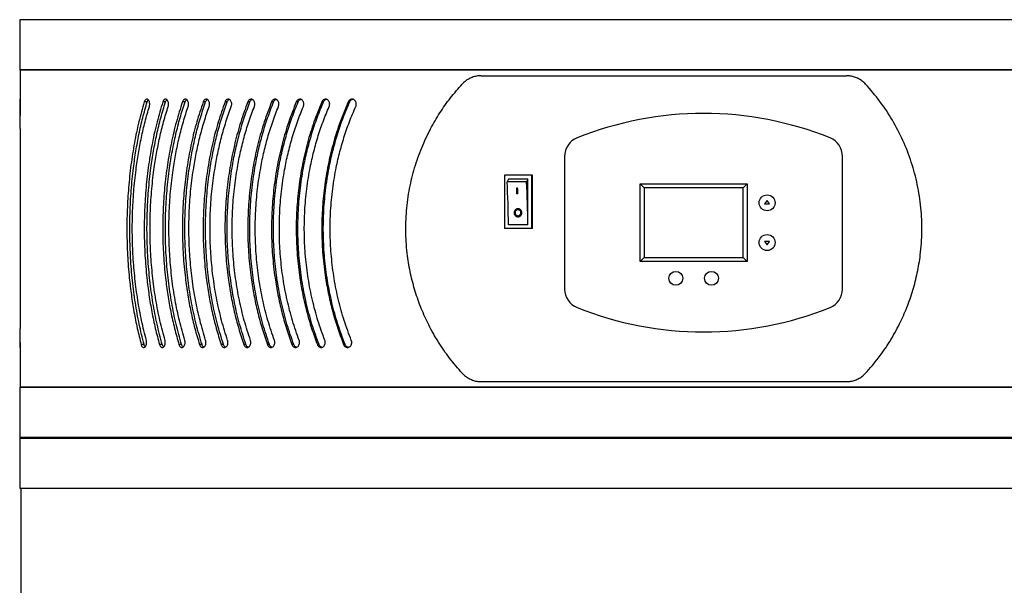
# Model space of a CAD drawing. Header units: millimetres. Extents: x -5615 to -1538, y -2875 to 747.
# Tile 7 of 23: x -4127 to -3631, y -1034 to -750. Entities that reach past the tile are written whole.
import ezdxf

# ---------------------------------------------------------------- set-up
doc = ezdxf.new("R2010")
doc.units = ezdxf.units.MM

msp = doc.modelspace()

# ---------------------------------------------------------------- linework, layer by layer
at = {"color": 7, "linetype": 'Continuous', "lineweight": 30}
for p, q in [((-4126.75, -749.61), (-4126.75, -774.81)), ((-3407.75, -749.61), (-4126.75, -749.61)), ((-4126.75, -774.81), (-4126.55, -775.01)), ((-3407.75, -774.81), (-4126.75, -774.81)), ((-4126.55, -775.01), (-4126.55, -792.43)), ((-3407.95, -775.01), (-4126.55, -775.01)), ((-3894.27, -777.81), (-3710.24, -777.81)), ((-4126.55, -790.96), (-4126.54, -797.9)), ((-4062.55, -790.96), (-4063.99, -790.96)), ((-4053.29, -790.96), (-4054.66, -790.96)), ((-4043.45, -790.96), (-4044.76, -790.96)), ((-4033.07, -790.96), (-4034.31, -790.96)), ((-4022.16, -790.96), (-4023.32, -790.96)), ((-4010.75, -790.96), (-4011.83, -790.96)), ((-3998.84, -790.96), (-3999.85, -790.96)), ((-3986.48, -790.96), (-3987.41, -790.96)), ((-3973.68, -790.96), (-3974.53, -790.96)), ((-3960.48, -790.96), (-3961.24, -790.96)), ((-4126.55, -804.42), (-4126.55, -905.1)), ((-3852.25, -818.42), (-3852.25, -885.2)), ((-3712.25, -885.2), (-3712.25, -818.42)), ((-3882.54, -827.81), (-3882.54, -854.81)), ((-3868.84, -827.81), (-3882.54, -827.81)), ((-3868.84, -854.81), (-3868.84, -827.81)), ((-3868.43, -827.81), (-3868.84, -827.81)), ((-3868.43, -854.81), (-3868.43, -827.81)), ((-3871.42, -831.31), (-3881.21, -831.31)), ((-3870.8, -829.81), (-3880.58, -829.81)), ((-3870.8, -852.81), (-3870.8, -829.81)), ((-3814.25, -871.31), (-3814.25, -832.31)), ((-3814.25, -832.31), (-3760.25, -832.31)), ((-3814.25, -832.31), (-3812.25, -834.31)), ((-3760.25, -832.31), (-3762.25, -834.31)), ((-3760.25, -832.31), (-3760.25, -871.31)), ((-3876.4, -834.31), (-3875.91, -834.31)), ((-3875.77, -837.31), (-3876.26, -837.31)), ((-3762.25, -834.31), (-3812.25, -834.31)), ((-3812.25, -834.31), (-3812.25, -869.31)), ((-3762.25, -869.31), (-3762.25, -834.31)), ((-3750.25, -840.61), (-3751.5, -842.31)), ((-3751.5, -842.31), (-3749, -842.31)), ((-3749, -842.31), (-3750.25, -840.61)), ((-3875.72, -845.31), (-3875.77, -845.31)), ((-3870.8, -852.81), (-3880.58, -852.81)), ((-3875.72, -848.31), (-3875.68, -848.31)), ((-3868.84, -854.81), (-3882.54, -854.81)), ((-3868.43, -854.81), (-3868.84, -854.81)), ((-3749, -861.31), (-3751.5, -861.31)), ((-3751.5, -861.31), (-3750.25, -863.01)), ((-3750.25, -863.01), (-3749, -861.31)), ((-3812.25, -869.31), (-3814.25, -871.31)), ((-3760.25, -871.31), (-3814.25, -871.31)), ((-3812.25, -869.31), (-3762.25, -869.31)), ((-3762.25, -869.31), (-3760.25, -871.31)), ((-4126.54, -911.06), (-4126.55, -905.1)), ((-4126.54, -912.14), (-4126.55, -913.18)), ((-4126.55, -914.58), (-4126.55, -934.61)), ((-4064.1, -913.18), (-4065.54, -913.18)), ((-4054.93, -913.18), (-4056.31, -913.18)), ((-4045.2, -913.18), (-4046.51, -913.18)), ((-4034.91, -913.18), (-4036.15, -913.18)), ((-4024.09, -913.18), (-4025.26, -913.18)), ((-4012.76, -913.18), (-4013.85, -913.18)), ((-4000.94, -913.18), (-4001.95, -913.18)), ((-3988.66, -913.18), (-3989.59, -913.18)), ((-3975.94, -913.18), (-3976.78, -913.18)), ((-3962.8, -913.18), (-3963.56, -913.18)), ((-3894.27, -931.81), (-3710.24, -931.81)), ((-4126.55, -934.61), (-4126.75, -934.81)), ((-4126.75, -934.81), (-4126.75, -960.01)), ((-3407.75, -934.81), (-4126.75, -934.81)), ((-3407.95, -934.61), (-4126.55, -934.61)), ((-4126.75, -960.01), (-4126.55, -960.21)), ((-3407.75, -960.01), (-4126.75, -960.01)), ((-4126.55, -960.21), (-4126.75, -960.41)), ((-4126.75, -960.41), (-4126.75, -985.61)), ((-3407.75, -960.41), (-4126.75, -960.41)), ((-3407.95, -960.21), (-4126.55, -960.21)), ((-3407.75, -985.61), (-4126.75, -985.61)), ((-4126.25, -985.61), (-4126.25, -2696.09))]:
    msp.add_line(p, q, dxfattribs=at)
for centre, radius in [((-3750.25, -841.81), 4), ((-3750.25, -861.81), 4), ((-3796.25, -879.81), 3.5), ((-3778.25, -879.81), 3.5)]:
    msp.add_circle(centre, radius, dxfattribs=at)
for centre, radius, start, end in [((-3782.25, -967.64), 170.83, 68.0957, 111.9043), ((-3842.25, -818.42), 10, 111.9043, 180), ((-3722.25, -818.42), 10, 0, 68.0957), ((-3873.42, -833.67), 8.13, 151.691, 163.152), ((-4246.06, -852.65), 365.47, 359.9755, 3.348), ((-3863.64, -833.67), 8.14, 151.6914, 163.1517), ((-4236.26, -852.65), 365.46, 359.9754, 3.348), ((-4228.65, -852.05), 352.7, 2.3959, 2.8837), ((-4229.52, -852.05), 353.61, 2.3895, 2.8761), ((-4227.52, -852.02), 352.06, 2.3954, 2.8842), ((-3842.25, -885.2), 10, 180, 248.0957), ((-3722.25, -885.2), 10, 291.9043, 0), ((-3782.25, -735.98), 170.83, 248.0957, 291.9043)]:
    msp.add_arc(centre, radius, start, end, dxfattribs=at)
for points, knots in [([(-3894.27, -777.81), (-3895.03, -777.85), (-3896.59, -777.93), (-3898.83, -778.57), (-3900.97, -779.59), (-3902.63, -780.77), (-3903.51, -781.68), (-3903.83, -782)], [0, 0, 0, 0, 0.215669, 0.437523, 0.653218, 0.875525, 1, 1, 1, 1]), ([(-3700.67, -782), (-3701.19, -781.49), (-3702.25, -780.45), (-3704.12, -779.27), (-3706.16, -778.4), (-3708.22, -777.9), (-3709.6, -777.84), (-3710.24, -777.81)], [0, 0, 0, 0, 0.202696, 0.411317, 0.613993, 0.822471, 1, 1, 1, 1]), ([(-3903.83, -927.62), (-3905.99, -925.14), (-3910.32, -920.18), (-3915.94, -911.99), (-3920.7, -903.6), (-3924.56, -895.05), (-3927.61, -886.45), (-3929.94, -877.58), (-3931.63, -867.82), (-3932.41, -857.17), (-3932.06, -845.79), (-3930.55, -834.72), (-3927.95, -824.12), (-3924.41, -814.07), (-3920.11, -804.85), (-3915.2, -796.49), (-3909.89, -788.92), (-3905.85, -784.31), (-3903.83, -782)], [0, 0, 0, 0, 0.062842, 0.125811, 0.188638, 0.245266, 0.30213, 0.35897, 0.41557, 0.485411, 0.555502, 0.625349, 0.691547, 0.757947, 0.824173, 0.882741, 0.941421, 1, 1, 1, 1]), ([(-3700.67, -927.62), (-3698.46, -925.08), (-3694.03, -920), (-3688.33, -911.63), (-3683.55, -903.1), (-3679.71, -894.48), (-3676.72, -885.88), (-3674.45, -877.05), (-3672.79, -867.15), (-3672.05, -856.19), (-3672.56, -844.3), (-3674.35, -832.61), (-3677.41, -821.28), (-3681.62, -810.42), (-3686.95, -800.18), (-3693.24, -790.59), (-3698.19, -784.87), (-3700.67, -782)], [0, 0, 0, 0, 0.063366, 0.12687, 0.190233, 0.24693, 0.303839, 0.360741, 0.41743, 0.491341, 0.565498, 0.639412, 0.712009, 0.784831, 0.85744, 0.928719, 1, 1, 1, 1]), ([(-4126.54, -789.64), (-4126.54, -789.69), (-4126.55, -789.81), (-4126.55, -790.3), (-4126.55, -790.75), (-4126.55, -790.96)], [0, 0, 0, 0, 0.349721, 0.698792, 1, 1, 1, 1]), ([(-4126.55, -804.42), (-4126.55, -803.28), (-4126.55, -799.47), (-4126.53, -795.83), (-4126.51, -793.28)], [0, 0, 0, 0, 0.300557, 1, 1, 1, 1]), ([(-4126.51, -793.28), (-4126.51, -793.07), (-4126.51, -792.7), (-4126.51, -792.02), (-4126.51, -791.29), (-4126.52, -790.55), (-4126.53, -789.98), (-4126.53, -789.66), (-4126.54, -789.65), (-4126.54, -789.65)], [0, 0, 0, 0, 0.133707, 0.234245, 0.395532, 0.556792, 0.719102, 0.88372, 1, 1, 1, 1]), ([(-4063.99, -790.96), (-4064.93, -794.32), (-4066.83, -801.03), (-4069.04, -811.68), (-4070.78, -822.71), (-4071.98, -833.98), (-4072.66, -845.3), (-4072.83, -856.69), (-4072.49, -868.18), (-4071.68, -878.74), (-4070.56, -888.23), (-4069.22, -896.7), (-4067.59, -905.06), (-4066.22, -910.48), (-4065.54, -913.18)], [0, 0, 0, 0, 0.088826, 0.177651, 0.269015, 0.360378, 0.449223, 0.538068, 0.629557, 0.721047, 0.790193, 0.859339, 0.929669, 1, 1, 1, 1]), ([(-4064.1, -913.18), (-4064.95, -909.77), (-4066.65, -902.93), (-4068.57, -892.14), (-4070.02, -881.01), (-4070.95, -869.68), (-4071.35, -858.35), (-4071.26, -846.99), (-4070.66, -835.58), (-4069.6, -825.09), (-4068.25, -815.67), (-4066.7, -807.25), (-4064.84, -798.97), (-4063.31, -793.63), (-4062.55, -790.96)], [0, 0, 0, 0, 0.088569, 0.177138, 0.268243, 0.359349, 0.447935, 0.536522, 0.627729, 0.718938, 0.788603, 0.858267, 0.929133, 1, 1, 1, 1]), ([(-4062.95, -911.06), (-4063.78, -907.76), (-4065.45, -901.15), (-4067.34, -890.73), (-4068.78, -879.97), (-4069.68, -869.03), (-4070.08, -858.08), (-4069.98, -847.11), (-4069.37, -836.09), (-4068.33, -825.99), (-4067, -816.94), (-4065.47, -808.88), (-4063.66, -800.95), (-4062.17, -795.84), (-4061.43, -793.28)], [0, 0, 0, 0, 0.088794, 0.177587, 0.268928, 0.360269, 0.449078, 0.537887, 0.629317, 0.720749, 0.789973, 0.859198, 0.929599, 1, 1, 1, 1]), ([(-4054.66, -790.96), (-4055.67, -794.32), (-4057.68, -801.03), (-4060.04, -811.68), (-4061.9, -822.71), (-4063.19, -833.98), (-4063.91, -845.3), (-4064.1, -856.69), (-4063.73, -868.18), (-4062.87, -878.74), (-4061.67, -888.23), (-4060.24, -896.7), (-4058.5, -905.06), (-4057.04, -910.48), (-4056.31, -913.18)], [0, 0, 0, 0, 0.088826, 0.177651, 0.269015, 0.360379, 0.449223, 0.538068, 0.629557, 0.721047, 0.790193, 0.859339, 0.929669, 1, 1, 1, 1]), ([(-4061.43, -793.28), (-4061.38, -793.14), (-4061.35, -792.99), (-4061.29, -792.67), (-4061.27, -792.5), (-4061.26, -792.17), (-4061.26, -792.01), (-4061.28, -791.68), (-4061.3, -791.52), (-4061.39, -791.05), (-4061.48, -790.75), (-4061.67, -790.38), (-4061.74, -790.27), (-4061.88, -790.06), (-4061.97, -789.97), (-4062.13, -789.82), (-4062.22, -789.76), (-4062.4, -789.67), (-4062.5, -789.64), (-4062.78, -789.6), (-4062.97, -789.64), (-4063.23, -789.79), (-4063.32, -789.85), (-4063.49, -790.01), (-4063.56, -790.1), (-4063.71, -790.31), (-4063.77, -790.42), (-4063.89, -790.68), (-4063.94, -790.81), (-4063.99, -790.96)], [0, 0, 0, 0, 0.0625, 0.0625, 0.125, 0.125, 0.1875, 0.1875, 0.25, 0.25, 0.375, 0.375, 0.4375, 0.4375, 0.5, 0.5, 0.5625, 0.5625, 0.625, 0.625, 0.75, 0.75, 0.8125, 0.8125, 0.875, 0.875, 0.9375, 0.9375, 1, 1, 1, 1]), ([(-4054.93, -913.18), (-4055.84, -909.77), (-4057.65, -902.93), (-4059.71, -892.14), (-4061.26, -881.01), (-4062.25, -869.68), (-4062.69, -858.35), (-4062.59, -846.99), (-4061.94, -835.58), (-4060.81, -825.09), (-4059.37, -815.67), (-4057.71, -807.25), (-4055.72, -798.97), (-4054.1, -793.63), (-4053.29, -790.96)], [0, 0, 0, 0, 0.088569, 0.177138, 0.268243, 0.359349, 0.447935, 0.536522, 0.627729, 0.718938, 0.788603, 0.858267, 0.929133, 1, 1, 1, 1]), ([(-4062.55, -790.96), (-4062.46, -790.72), (-4062.32, -790.31), (-4062.08, -790.07), (-4061.98, -789.98)], [0, 0, 0, 0, 0.594263, 1, 1, 1, 1]), ([(-4053.55, -911.06), (-4054.44, -907.76), (-4056.22, -901.15), (-4058.24, -890.73), (-4059.76, -879.97), (-4060.73, -869.03), (-4061.16, -858.08), (-4061.05, -847.11), (-4060.4, -836.09), (-4059.29, -825.99), (-4057.86, -816.94), (-4056.24, -808.88), (-4054.31, -800.95), (-4052.73, -795.84), (-4051.94, -793.28)], [0, 0, 0, 0, 0.088794, 0.177587, 0.268928, 0.360269, 0.449078, 0.537887, 0.629317, 0.720749, 0.789973, 0.859198, 0.929599, 1, 1, 1, 1]), ([(-4044.76, -790.96), (-4045.83, -794.32), (-4047.96, -801.03), (-4050.46, -811.68), (-4052.44, -822.71), (-4053.81, -833.98), (-4054.58, -845.3), (-4054.78, -856.69), (-4054.39, -868.18), (-4053.47, -878.74), (-4052.19, -888.23), (-4050.68, -896.7), (-4048.82, -905.06), (-4047.28, -910.48), (-4046.51, -913.18)], [0, 0, 0, 0, 0.088826, 0.177651, 0.269015, 0.360379, 0.449223, 0.538068, 0.629557, 0.721047, 0.790193, 0.859339, 0.929669, 1, 1, 1, 1]), ([(-4051.94, -793.28), (-4051.88, -793.07), (-4051.78, -792.7), (-4051.74, -792.02), (-4051.82, -791.29), (-4052.07, -790.55), (-4052.45, -789.98), (-4052.94, -789.64), (-4053.47, -789.59), (-4053.98, -789.82), (-4054.4, -790.3), (-4054.58, -790.75), (-4054.66, -790.96)], [0, 0, 0, 0, 0.087267, 0.152886, 0.258155, 0.363406, 0.469341, 0.576784, 0.685769, 0.795661, 0.905351, 1, 1, 1, 1]), ([(-4045.2, -913.18), (-4046.16, -909.77), (-4048.08, -902.93), (-4050.26, -892.14), (-4051.92, -881.01), (-4052.97, -869.68), (-4053.44, -858.35), (-4053.33, -846.99), (-4052.64, -835.58), (-4051.44, -825.09), (-4049.9, -815.67), (-4048.14, -807.25), (-4046.03, -798.97), (-4044.31, -793.63), (-4043.45, -790.96)], [0, 0, 0, 0, 0.088569, 0.177138, 0.268243, 0.359349, 0.447935, 0.536522, 0.627729, 0.718938, 0.788602, 0.858267, 0.929133, 1, 1, 1, 1]), ([(-4053.29, -790.96), (-4053.19, -790.72), (-4053.02, -790.28), (-4052.75, -790.03), (-4052.62, -789.91)], [0, 0, 0, 0, 0.547415, 1, 1, 1, 1]), ([(-4043.59, -911.06), (-4044.53, -907.76), (-4046.41, -901.15), (-4048.55, -890.73), (-4050.17, -879.97), (-4051.2, -869.03), (-4051.65, -858.08), (-4051.54, -847.11), (-4050.85, -836.09), (-4049.67, -825.99), (-4048.15, -816.94), (-4046.43, -808.88), (-4044.38, -800.95), (-4042.71, -795.84), (-4041.88, -793.28)], [0, 0, 0, 0, 0.0887937, 0.1775872, 0.2689284, 0.360269, 0.4490782, 0.5378871, 0.6293171, 0.7207486, 0.7899729, 0.8591982, 0.9295986, 1, 1, 1, 1]), ([(-4034.31, -790.96), (-4035.43, -794.32), (-4037.68, -801.03), (-4040.32, -811.68), (-4042.41, -822.71), (-4043.86, -833.98), (-4044.67, -845.3), (-4044.88, -856.69), (-4044.47, -868.18), (-4043.5, -878.74), (-4042.15, -888.23), (-4040.55, -896.7), (-4038.59, -905.06), (-4036.96, -910.48), (-4036.15, -913.18)], [0, 0, 0, 0, 0.088826, 0.177651, 0.269015, 0.360379, 0.449224, 0.538068, 0.629557, 0.721047, 0.790193, 0.859339, 0.929669, 1, 1, 1, 1]), ([(-4041.88, -793.28), (-4041.82, -793.07), (-4041.71, -792.7), (-4041.67, -792.02), (-4041.75, -791.29), (-4042.02, -790.55), (-4042.43, -789.98), (-4042.94, -789.64), (-4043.5, -789.59), (-4044.04, -789.82), (-4044.48, -790.3), (-4044.67, -790.75), (-4044.76, -790.96)], [0, 0, 0, 0, 0.087267, 0.152886, 0.258155, 0.363406, 0.469342, 0.576784, 0.685769, 0.795661, 0.905351, 1, 1, 1, 1]), ([(-4034.91, -913.18), (-4035.93, -909.77), (-4037.95, -902.93), (-4040.26, -892.14), (-4042.01, -881.01), (-4043.12, -869.68), (-4043.61, -858.35), (-4043.5, -846.99), (-4042.77, -835.58), (-4041.5, -825.09), (-4039.87, -815.67), (-4038.01, -807.25), (-4035.79, -798.97), (-4033.98, -793.63), (-4033.07, -790.96)], [0, 0, 0, 0, 0.088569, 0.177138, 0.268243, 0.359349, 0.447935, 0.536522, 0.627729, 0.718938, 0.788603, 0.858267, 0.929133, 1, 1, 1, 1]), ([(-4043.45, -790.96), (-4043.35, -790.72), (-4043.16, -790.25), (-4042.85, -789.98), (-4042.69, -789.85)], [0, 0, 0, 0, 0.511576, 1, 1, 1, 1]), ([(-4033.07, -911.06), (-4034.06, -907.76), (-4036.04, -901.15), (-4038.3, -890.73), (-4040.01, -879.97), (-4041.1, -869.03), (-4041.57, -858.08), (-4041.46, -847.11), (-4040.73, -836.09), (-4039.48, -825.99), (-4037.88, -816.94), (-4036.07, -808.88), (-4033.91, -800.95), (-4032.15, -795.84), (-4031.27, -793.28)], [0, 0, 0, 0, 0.088794, 0.177587, 0.268928, 0.360269, 0.449078, 0.537887, 0.629317, 0.720749, 0.789973, 0.859198, 0.929599, 1, 1, 1, 1]), ([(-4023.32, -790.96), (-4024.5, -794.32), (-4026.86, -801.03), (-4029.64, -811.68), (-4031.83, -822.71), (-4033.36, -833.98), (-4034.22, -845.3), (-4034.44, -856.69), (-4034, -868.18), (-4032.98, -878.74), (-4031.56, -888.23), (-4029.88, -896.7), (-4027.82, -905.06), (-4026.11, -910.48), (-4025.26, -913.18)], [0, 0, 0, 0, 0.088826, 0.17765, 0.269015, 0.360378, 0.449223, 0.538068, 0.629557, 0.721047, 0.790193, 0.859339, 0.929669, 1, 1, 1, 1]), ([(-4031.27, -793.28), (-4031.21, -793.07), (-4031.1, -792.7), (-4031.06, -792.02), (-4031.14, -791.29), (-4031.42, -790.55), (-4031.85, -789.98), (-4032.39, -789.64), (-4032.98, -789.59), (-4033.54, -789.82), (-4034.02, -790.3), (-4034.21, -790.75), (-4034.31, -790.96)], [0, 0, 0, 0, 0.087268, 0.152887, 0.258155, 0.363406, 0.469342, 0.576783, 0.685769, 0.795663, 0.905352, 1, 1, 1, 1]), ([(-4024.09, -913.18), (-4025.16, -909.77), (-4027.28, -902.93), (-4029.71, -892.14), (-4031.55, -881.01), (-4032.72, -869.68), (-4033.24, -858.35), (-4033.12, -846.99), (-4032.35, -835.58), (-4031.02, -825.09), (-4029.31, -815.67), (-4027.35, -807.25), (-4025.01, -798.97), (-4023.11, -793.63), (-4022.16, -790.96)], [0, 0, 0, 0, 0.088569, 0.177138, 0.268243, 0.359349, 0.447935, 0.536522, 0.627729, 0.718938, 0.788603, 0.858267, 0.929133, 1, 1, 1, 1]), ([(-4033.07, -790.96), (-4032.97, -790.73), (-4032.75, -790.27), (-4032.42, -789.89), (-4032.21, -789.82), (-4032.2, -789.81)], [0, 0, 0, 0, 0.4769331, 0.953568, 1, 1, 1, 1]), ([(-4022.03, -911.06), (-4023.07, -907.76), (-4025.15, -901.15), (-4027.51, -890.73), (-4029.31, -879.97), (-4030.46, -869.03), (-4030.96, -858.08), (-4030.83, -847.11), (-4030.07, -836.09), (-4028.75, -825.99), (-4027.08, -816.94), (-4025.17, -808.88), (-4022.91, -800.95), (-4021.07, -795.84), (-4020.15, -793.28)], [0, 0, 0, 0, 0.088794, 0.177587, 0.268928, 0.360269, 0.449078, 0.537887, 0.629317, 0.720749, 0.789973, 0.859198, 0.929599, 1, 1, 1, 1]), ([(-4011.83, -790.96), (-4013.06, -794.32), (-4015.53, -801.03), (-4018.43, -811.68), (-4020.73, -822.71), (-4022.33, -833.98), (-4023.23, -845.3), (-4023.46, -856.69), (-4023, -868.18), (-4021.93, -878.74), (-4020.44, -888.23), (-4018.68, -896.7), (-4016.53, -905.06), (-4014.74, -910.48), (-4013.85, -913.18)], [0, 0, 0, 0, 0.088826, 0.17765, 0.269015, 0.360378, 0.449223, 0.538068, 0.629557, 0.721047, 0.790193, 0.859339, 0.929669, 1, 1, 1, 1]), ([(-4020.15, -793.28), (-4020.08, -793.07), (-4019.97, -792.7), (-4019.92, -792.02), (-4020.01, -791.29), (-4020.3, -790.55), (-4020.75, -789.98), (-4021.31, -789.64), (-4021.93, -789.59), (-4022.52, -789.82), (-4023.02, -790.3), (-4023.23, -790.75), (-4023.32, -790.96)], [0, 0, 0, 0, 0.087267, 0.152886, 0.258155, 0.363406, 0.469342, 0.576783, 0.685766, 0.79566, 0.90535, 1, 1, 1, 1]), ([(-4012.76, -913.18), (-4013.87, -909.77), (-4016.1, -902.93), (-4018.63, -892.14), (-4020.56, -881.01), (-4021.79, -869.68), (-4022.34, -858.35), (-4022.21, -846.99), (-4021.4, -835.58), (-4020.01, -825.09), (-4018.21, -815.67), (-4016.17, -807.25), (-4013.72, -798.97), (-4011.74, -793.63), (-4010.75, -790.96)], [0, 0, 0, 0, 0.088569, 0.177138, 0.268243, 0.359349, 0.447935, 0.536522, 0.627729, 0.718938, 0.788603, 0.858267, 0.929133, 1, 1, 1, 1]), ([(-4022.16, -790.96), (-4022.05, -790.73), (-4021.83, -790.26), (-4021.45, -789.87), (-4021.21, -789.8), (-4021.16, -789.78)], [0, 0, 0, 0, 0.4462199, 0.8921527, 1, 1, 1, 1]), ([(-4010.48, -911.06), (-4011.56, -907.76), (-4013.73, -901.15), (-4016.21, -890.73), (-4018.09, -879.97), (-4019.29, -869.03), (-4019.81, -858.08), (-4019.68, -847.11), (-4018.88, -836.09), (-4017.51, -825.99), (-4015.75, -816.94), (-4013.76, -808.88), (-4011.4, -800.95), (-4009.48, -795.84), (-4008.51, -793.28)], [0, 0, 0, 0, 0.0887938, 0.1775872, 0.2689284, 0.360269, 0.4490782, 0.5378871, 0.6293171, 0.7207486, 0.7899729, 0.8591982, 0.9295986, 1, 1, 1, 1]), ([(-3999.85, -790.96), (-4001.13, -794.32), (-4003.7, -801.03), (-4006.73, -811.68), (-4009.13, -822.71), (-4010.79, -833.98), (-4011.73, -845.3), (-4011.98, -856.69), (-4011.5, -868.18), (-4010.38, -878.74), (-4008.82, -888.23), (-4006.99, -896.7), (-4004.74, -905.06), (-4002.88, -910.48), (-4001.95, -913.18)], [0, 0, 0, 0, 0.088826, 0.177651, 0.269015, 0.360379, 0.449223, 0.538068, 0.629557, 0.721047, 0.790193, 0.859339, 0.929669, 1, 1, 1, 1]), ([(-4008.51, -793.28), (-4008.45, -793.07), (-4008.33, -792.7), (-4008.28, -792.02), (-4008.37, -791.29), (-4008.67, -790.55), (-4009.14, -789.98), (-4009.73, -789.64), (-4010.38, -789.59), (-4011, -789.82), (-4011.51, -790.3), (-4011.73, -790.75), (-4011.83, -790.96)], [0, 0, 0, 0, 0.087268, 0.152886, 0.258155, 0.363405, 0.46934, 0.576783, 0.685767, 0.795663, 0.905351, 1, 1, 1, 1]), ([(-4000.94, -913.18), (-4002.1, -909.77), (-4004.42, -902.93), (-4007.06, -892.14), (-4009.08, -881.01), (-4010.36, -869.68), (-4010.93, -858.35), (-4010.8, -846.99), (-4009.95, -835.58), (-4008.5, -825.09), (-4006.62, -815.67), (-4004.49, -807.25), (-4001.94, -798.97), (-3999.88, -793.63), (-3998.84, -790.96)], [0, 0, 0, 0, 0.088569, 0.177138, 0.268243, 0.359349, 0.447935, 0.536522, 0.627729, 0.718938, 0.788603, 0.858267, 0.929133, 1, 1, 1, 1]), ([(-4010.75, -790.96), (-4010.63, -790.73), (-4010.4, -790.26), (-4009.98, -789.86), (-4009.7, -789.78), (-4009.62, -789.76)], [0, 0, 0, 0, 0.421414, 0.842571, 1, 1, 1, 1]), ([(-3998.44, -911.06), (-3999.57, -907.76), (-4001.83, -901.15), (-4004.41, -890.73), (-4006.37, -879.97), (-4007.62, -869.03), (-4008.17, -858.08), (-4008.03, -847.11), (-4007.19, -836.09), (-4005.76, -825.99), (-4003.94, -816.94), (-4001.86, -808.88), (-3999.4, -800.95), (-3997.4, -795.84), (-3996.4, -793.28)], [0, 0, 0, 0, 0.088794, 0.177587, 0.268928, 0.360269, 0.449078, 0.537887, 0.629317, 0.720749, 0.789973, 0.859198, 0.929599, 1, 1, 1, 1]), ([(-3987.41, -790.96), (-3988.74, -794.32), (-3991.4, -801.03), (-3994.55, -811.68), (-3997.04, -822.71), (-3998.77, -833.98), (-3999.75, -845.3), (-4000, -856.69), (-3999.51, -868.18), (-3998.34, -878.74), (-3996.72, -888.23), (-3994.81, -896.7), (-3992.49, -905.06), (-3990.55, -910.48), (-3989.59, -913.18)], [0, 0, 0, 0, 0.088826, 0.177651, 0.269015, 0.360379, 0.449224, 0.538068, 0.629557, 0.721047, 0.790193, 0.859339, 0.929669, 1, 1, 1, 1]), ([(-3996.4, -793.28), (-3996.33, -793.07), (-3996.21, -792.7), (-3996.16, -792.02), (-3996.25, -791.29), (-3996.57, -790.55), (-3997.06, -789.98), (-3997.67, -789.64), (-3998.34, -789.59), (-3998.98, -789.82), (-3999.52, -790.3), (-3999.75, -790.75), (-3999.85, -790.96)], [0, 0, 0, 0, 0.087268, 0.152887, 0.258156, 0.363405, 0.469342, 0.576784, 0.685769, 0.795661, 0.905351, 1, 1, 1, 1]), ([(-3988.66, -913.18), (-3989.86, -909.77), (-3992.26, -902.93), (-3995.01, -892.14), (-3997.11, -881.01), (-3998.44, -869.68), (-3999.03, -858.35), (-3998.9, -846.99), (-3998.02, -835.58), (-3996.5, -825.09), (-3994.56, -815.67), (-3992.34, -807.25), (-3989.7, -798.97), (-3987.55, -793.63), (-3986.48, -790.96)], [0, 0, 0, 0, 0.088569, 0.177138, 0.268243, 0.359349, 0.447935, 0.536522, 0.627729, 0.718938, 0.788603, 0.858267, 0.929133, 1, 1, 1, 1]), ([(-3998.84, -790.96), (-3998.72, -790.73), (-3998.48, -790.26), (-3998.02, -789.84), (-3997.7, -789.76), (-3997.6, -789.73)], [0, 0, 0, 0, 0.400889, 0.801525, 1, 1, 1, 1]), ([(-3985.95, -911.06), (-3987.12, -907.76), (-3989.46, -901.15), (-3992.14, -890.73), (-3994.18, -879.97), (-3995.47, -869.03), (-3996.04, -858.08), (-3995.9, -847.11), (-3995.03, -836.09), (-3993.54, -825.99), (-3991.65, -816.94), (-3989.5, -808.88), (-3986.94, -800.95), (-3984.87, -795.84), (-3983.84, -793.28)], [0, 0, 0, 0, 0.088794, 0.177587, 0.268928, 0.360269, 0.449078, 0.537887, 0.629317, 0.720749, 0.789973, 0.859198, 0.929599, 1, 1, 1, 1]), ([(-3974.53, -790.96), (-3975.91, -794.32), (-3978.66, -801.03), (-3981.91, -811.68), (-3984.49, -822.71), (-3986.29, -833.98), (-3987.3, -845.3), (-3987.57, -856.69), (-3987.05, -868.18), (-3985.85, -878.74), (-3984.17, -888.23), (-3982.19, -896.7), (-3979.78, -905.06), (-3977.78, -910.48), (-3976.78, -913.18)], [0, 0, 0, 0, 0.088826, 0.177651, 0.269015, 0.360379, 0.449223, 0.538068, 0.629557, 0.721047, 0.790193, 0.859339, 0.929669, 1, 1, 1, 1]), ([(-3983.84, -793.28), (-3983.76, -793.07), (-3983.63, -792.7), (-3983.58, -792.02), (-3983.68, -791.29), (-3984.01, -790.55), (-3984.51, -789.98), (-3985.15, -789.64), (-3985.84, -789.59), (-3986.51, -789.82), (-3987.07, -790.3), (-3987.3, -790.75), (-3987.41, -790.96)], [0, 0, 0, 0, 0.087267, 0.152886, 0.258155, 0.363405, 0.469341, 0.576783, 0.685768, 0.795661, 0.90535, 1, 1, 1, 1]), ([(-3975.94, -913.18), (-3977.18, -909.77), (-3979.66, -902.93), (-3982.51, -892.14), (-3984.68, -881.01), (-3986.07, -869.68), (-3986.68, -858.35), (-3986.54, -846.99), (-3985.63, -835.58), (-3984.06, -825.09), (-3982.04, -815.67), (-3979.74, -807.25), (-3977.01, -798.97), (-3974.79, -793.63), (-3973.68, -790.96)], [0, 0, 0, 0, 0.088569, 0.177138, 0.268243, 0.359349, 0.447935, 0.536522, 0.627729, 0.718938, 0.788603, 0.858267, 0.929133, 1, 1, 1, 1]), ([(-3986.48, -790.96), (-3986.36, -790.73), (-3986.11, -790.26), (-3985.6, -789.83), (-3985.25, -789.74), (-3985.12, -789.71)], [0, 0, 0, 0, 0.383556, 0.766874, 1, 1, 1, 1]), ([(-3973.02, -911.06), (-3974.23, -907.76), (-3976.65, -901.15), (-3979.42, -890.73), (-3981.53, -879.97), (-3982.87, -869.03), (-3983.46, -858.08), (-3983.31, -847.11), (-3982.41, -836.09), (-3980.87, -825.99), (-3978.91, -816.94), (-3976.69, -808.88), (-3974.04, -800.95), (-3971.91, -795.84), (-3970.84, -793.28)], [0, 0, 0, 0, 0.088794, 0.177587, 0.268928, 0.360269, 0.449078, 0.537887, 0.629317, 0.720749, 0.789973, 0.859198, 0.929599, 1, 1, 1, 1]), ([(-3961.24, -790.96), (-3962.66, -794.32), (-3965.49, -801.03), (-3968.85, -811.68), (-3971.52, -822.71), (-3973.37, -833.98), (-3974.42, -845.3), (-3974.69, -856.69), (-3974.16, -868.18), (-3972.91, -878.74), (-3971.18, -888.23), (-3969.14, -896.7), (-3966.65, -905.06), (-3964.59, -910.48), (-3963.56, -913.18)], [0, 0, 0, 0, 0.088826, 0.177651, 0.269015, 0.360379, 0.449223, 0.538068, 0.629557, 0.721047, 0.790193, 0.859339, 0.929669, 1, 1, 1, 1]), ([(-3970.84, -793.28), (-3970.76, -793.07), (-3970.63, -792.7), (-3970.58, -792.02), (-3970.68, -791.29), (-3971.02, -790.55), (-3971.54, -789.98), (-3972.19, -789.64), (-3972.91, -789.59), (-3973.6, -789.82), (-3974.18, -790.3), (-3974.42, -790.75), (-3974.53, -790.96)], [0, 0, 0, 0, 0.087268, 0.152886, 0.258155, 0.363407, 0.469343, 0.576784, 0.685768, 0.795662, 0.905351, 1, 1, 1, 1]), ([(-3962.8, -913.18), (-3964.08, -909.77), (-3966.64, -902.93), (-3969.58, -892.14), (-3971.82, -881.01), (-3973.26, -869.68), (-3973.89, -858.35), (-3973.75, -846.99), (-3972.8, -835.58), (-3971.18, -825.09), (-3969.1, -815.67), (-3966.72, -807.25), (-3963.9, -798.97), (-3961.62, -793.63), (-3960.48, -790.96)], [0, 0, 0, 0, 0.088569, 0.177138, 0.268243, 0.359349, 0.447935, 0.536522, 0.627729, 0.718938, 0.788603, 0.858267, 0.929133, 1, 1, 1, 1]), ([(-3973.68, -790.96), (-3973.55, -790.73), (-3973.3, -790.26), (-3972.76, -789.82), (-3972.37, -789.73), (-3972.21, -789.69)], [0, 0, 0, 0, 0.369462, 0.738694, 1, 1, 1, 1]), ([(-3959.69, -911.06), (-3960.93, -907.76), (-3963.42, -901.15), (-3966.28, -890.73), (-3968.46, -879.97), (-3969.84, -869.03), (-3970.45, -858.08), (-3970.3, -847.11), (-3969.37, -836.09), (-3967.78, -825.99), (-3965.76, -816.94), (-3963.46, -808.88), (-3960.74, -800.95), (-3958.54, -795.84), (-3957.43, -793.28)], [0, 0, 0, 0, 0.088794, 0.177587, 0.268928, 0.360269, 0.449078, 0.537887, 0.629317, 0.720749, 0.789973, 0.859198, 0.929599, 1, 1, 1, 1]), ([(-3957.43, -793.28), (-3957.36, -793.07), (-3957.22, -792.7), (-3957.16, -792.02), (-3957.27, -791.29), (-3957.62, -790.55), (-3958.16, -789.98), (-3958.83, -789.64), (-3959.57, -789.59), (-3960.28, -789.82), (-3960.87, -790.3), (-3961.12, -790.75), (-3961.24, -790.96)], [0, 0, 0, 0, 0.087267, 0.152886, 0.258155, 0.363405, 0.469341, 0.576784, 0.685768, 0.795661, 0.905351, 1, 1, 1, 1]), ([(-3960.48, -790.96), (-3960.34, -790.73), (-3960.08, -790.26), (-3959.51, -789.81), (-3959.1, -789.72), (-3958.93, -789.68)], [0, 0, 0, 0, 0.365024, 0.72982, 1, 1, 1, 1]), ([(-3873.78, -846.81), (-3873.78, -846.94), (-3873.79, -847.07), (-3873.84, -847.33), (-3873.87, -847.45), (-3873.97, -847.7), (-3874.03, -847.81), (-3874.17, -848.03), (-3874.25, -848.13), (-3874.51, -848.41), (-3874.73, -848.56), (-3875.2, -848.76), (-3875.46, -848.81), (-3875.84, -848.81), (-3875.97, -848.8), (-3876.22, -848.74), (-3876.34, -848.71), (-3876.58, -848.61), (-3876.7, -848.54), (-3876.91, -848.4), (-3877.01, -848.32), (-3877.2, -848.13), (-3877.28, -848.03), (-3877.42, -847.81), (-3877.49, -847.69), (-3877.59, -847.45), (-3877.63, -847.33), (-3877.68, -847.07), (-3877.69, -846.94), (-3877.7, -846.55), (-3877.65, -846.28), (-3877.47, -845.8), (-3877.33, -845.58), (-3877.06, -845.3), (-3876.96, -845.22), (-3876.75, -845.07), (-3876.64, -845.01), (-3876.41, -844.91), (-3876.28, -844.87), (-3876.03, -844.82), (-3875.91, -844.81), (-3875.65, -844.81), (-3875.52, -844.82), (-3875.27, -844.87), (-3875.14, -844.91), (-3874.9, -845.01), (-3874.79, -845.07), (-3874.58, -845.22), (-3874.47, -845.3), (-3874.29, -845.49), (-3874.21, -845.59), (-3874.06, -845.81), (-3874, -845.92), (-3873.84, -846.28), (-3873.79, -846.55), (-3873.78, -846.81)], [0, 0, 0, 0, 0.03125, 0.03125, 0.0625, 0.0625, 0.09375, 0.09375, 0.125, 0.125, 0.1875, 0.1875, 0.25, 0.25, 0.28125, 0.28125, 0.3125, 0.3125, 0.34375, 0.34375, 0.375, 0.375, 0.40625, 0.40625, 0.4375, 0.4375, 0.46875, 0.46875, 0.5, 0.5, 0.5625, 0.5625, 0.625, 0.625, 0.65625, 0.65625, 0.6875, 0.6875, 0.71875, 0.71875, 0.75, 0.75, 0.78125, 0.78125, 0.8125, 0.8125, 0.84375, 0.84375, 0.875, 0.875, 0.90625, 0.90625, 0.9375, 0.9375, 1, 1, 1, 1]), ([(-3875.74, -844.83), (-3875.81, -844.83), (-3876.11, -844.8), (-3876.61, -844.99), (-3877.14, -845.37), (-3877.51, -845.94), (-3877.68, -846.59), (-3877.63, -847.28), (-3877.36, -847.91), (-3876.9, -848.41), (-3876.31, -848.75), (-3875.88, -848.79), (-3875.67, -848.8)], [0, 0, 0, 0, 0.037801, 0.144495, 0.251342, 0.358633, 0.466371, 0.574282, 0.682071, 0.78959, 0.896879, 1, 1, 1, 1]), ([(-3874.27, -846.81), (-3874.29, -846.98), (-3874.31, -847.32), (-3874.56, -847.77), (-3874.93, -848.11), (-3875.39, -848.3), (-3875.89, -848.33), (-3876.38, -848.18), (-3876.79, -847.88), (-3877.08, -847.46), (-3877.22, -846.97), (-3877.2, -846.46), (-3877.01, -845.98), (-3876.68, -845.6), (-3876.24, -845.36), (-3875.75, -845.28), (-3875.25, -845.37), (-3874.81, -845.63), (-3874.48, -846.01), (-3874.3, -846.43), (-3874.28, -846.7), (-3874.27, -846.81)], [0, 0, 0, 0, 0.053829, 0.107666, 0.161399, 0.215023, 0.268573, 0.322094, 0.37563, 0.429226, 0.482924, 0.536738, 0.59066, 0.64458, 0.69836, 0.75192, 0.805315, 0.858709, 0.912271, 0.966056, 1, 1, 1, 1]), ([(-3874.23, -846.81), (-3874.25, -846.64), (-3874.29, -846.3), (-3874.55, -845.85), (-3874.93, -845.51), (-3875.35, -845.33), (-3875.62, -845.33), (-3875.72, -845.33)], [0, 0, 0, 0, 0.2156137, 0.4312583, 0.6467636, 0.861551, 1, 1, 1, 1]), ([(-3875.68, -848.31), (-3875.67, -848.31), (-3875.5, -848.33), (-3875.16, -848.23), (-3874.73, -847.99), (-3874.41, -847.6), (-3874.25, -847.19), (-3874.24, -846.91), (-3874.23, -846.81)], [0, 0, 0, 0, 0.008204, 0.22233, 0.436468, 0.650773, 0.865395, 1, 1, 1, 1]), ([(-4126.55, -913.18), (-4126.55, -913.27), (-4126.55, -913.61), (-4126.55, -914.11), (-4126.55, -914.52), (-4126.55, -914.67), (-4126.55, -914.53), (-4126.55, -914.1), (-4126.54, -913.45), (-4126.54, -912.75), (-4126.54, -912.02), (-4126.54, -911.48), (-4126.54, -911.14), (-4126.54, -911.06)], [0, 0, 0, 0, 0.03902, 0.14432, 0.251371, 0.360291, 0.470353, 0.580321, 0.689053, 0.795998, 0.86146, 0.966542, 1, 1, 1, 1]), ([(-4065.54, -913.18), (-4065.51, -913.27), (-4065.41, -913.61), (-4065.16, -914.11), (-4064.74, -914.52), (-4064.25, -914.67), (-4063.76, -914.53), (-4063.32, -914.1), (-4063, -913.45), (-4062.84, -912.75), (-4062.79, -912.02), (-4062.84, -911.48), (-4062.93, -911.14), (-4062.95, -911.06)], [0, 0, 0, 0, 0.039019, 0.14432, 0.251371, 0.360291, 0.470352, 0.580321, 0.689052, 0.795998, 0.86146, 0.966542, 1, 1, 1, 1]), ([(-4056.31, -913.18), (-4056.28, -913.27), (-4056.18, -913.61), (-4055.9, -914.11), (-4055.46, -914.52), (-4054.94, -914.67), (-4054.42, -914.53), (-4053.95, -914.1), (-4053.6, -913.45), (-4053.43, -912.75), (-4053.39, -912.02), (-4053.44, -911.48), (-4053.53, -911.14), (-4053.55, -911.06)], [0, 0, 0, 0, 0.03902, 0.144319, 0.251371, 0.360291, 0.470352, 0.580321, 0.689053, 0.795998, 0.86146, 0.966542, 1, 1, 1, 1]), ([(-4046.51, -913.18), (-4046.48, -913.27), (-4046.37, -913.61), (-4046.08, -914.11), (-4045.6, -914.52), (-4045.06, -914.67), (-4044.5, -914.53), (-4044.01, -914.1), (-4043.64, -913.45), (-4043.46, -912.75), (-4043.41, -912.02), (-4043.47, -911.48), (-4043.56, -911.14), (-4043.59, -911.06)], [0, 0, 0, 0, 0.03902, 0.144321, 0.251373, 0.360292, 0.470354, 0.580321, 0.689052, 0.795998, 0.86146, 0.966542, 1, 1, 1, 1]), ([(-4036.15, -913.18), (-4036.12, -913.27), (-4036, -913.61), (-4035.7, -914.11), (-4035.2, -914.52), (-4034.62, -914.67), (-4034.04, -914.53), (-4033.52, -914.1), (-4033.13, -913.45), (-4032.94, -912.75), (-4032.89, -912.02), (-4032.95, -911.48), (-4033.05, -911.14), (-4033.07, -911.06)], [0, 0, 0, 0, 0.03902, 0.144321, 0.251371, 0.360292, 0.470354, 0.580321, 0.689053, 0.795999, 0.861461, 0.966543, 1, 1, 1, 1]), ([(-4025.26, -913.18), (-4025.22, -913.27), (-4025.1, -913.61), (-4024.78, -914.11), (-4024.26, -914.52), (-4023.65, -914.67), (-4023.04, -914.53), (-4022.5, -914.1), (-4022.09, -913.45), (-4021.89, -912.75), (-4021.84, -912.02), (-4021.9, -911.48), (-4022, -911.14), (-4022.03, -911.06)], [0, 0, 0, 0, 0.03902, 0.14432, 0.251372, 0.360293, 0.470354, 0.580321, 0.689053, 0.795999, 0.861461, 0.966543, 1, 1, 1, 1]), ([(-4013.85, -913.18), (-4013.82, -913.27), (-4013.69, -913.61), (-4013.35, -914.11), (-4012.8, -914.52), (-4012.17, -914.67), (-4011.54, -914.53), (-4010.97, -914.1), (-4010.54, -913.45), (-4010.34, -912.75), (-4010.28, -912.02), (-4010.35, -911.48), (-4010.45, -911.14), (-4010.48, -911.06)], [0, 0, 0, 0, 0.03902, 0.144319, 0.251371, 0.360291, 0.470352, 0.58032, 0.689053, 0.795998, 0.86146, 0.966542, 1, 1, 1, 1]), ([(-4001.95, -913.18), (-4001.92, -913.27), (-4001.78, -913.61), (-4001.44, -914.11), (-4000.86, -914.52), (-4000.21, -914.67), (-3999.55, -914.53), (-3998.96, -914.1), (-3998.51, -913.45), (-3998.3, -912.75), (-3998.24, -912.02), (-3998.31, -911.48), (-3998.42, -911.14), (-3998.44, -911.06)], [0, 0, 0, 0, 0.039021, 0.14432, 0.251371, 0.360291, 0.470354, 0.58032, 0.689053, 0.795998, 0.86146, 0.966542, 1, 1, 1, 1]), ([(-3989.59, -913.18), (-3989.55, -913.27), (-3989.41, -913.61), (-3989.05, -914.11), (-3988.46, -914.52), (-3987.78, -914.67), (-3987.09, -914.53), (-3986.48, -914.1), (-3986.02, -913.45), (-3985.8, -912.75), (-3985.74, -912.02), (-3985.81, -911.48), (-3985.92, -911.14), (-3985.95, -911.06)], [0, 0, 0, 0, 0.039021, 0.14432, 0.251372, 0.360293, 0.470353, 0.580321, 0.689053, 0.795998, 0.86146, 0.966543, 1, 1, 1, 1]), ([(-3976.78, -913.18), (-3976.74, -913.27), (-3976.6, -913.61), (-3976.23, -914.11), (-3975.62, -914.52), (-3974.91, -914.67), (-3974.2, -914.53), (-3973.57, -914.1), (-3973.1, -913.45), (-3972.87, -912.75), (-3972.8, -912.02), (-3972.87, -911.48), (-3972.99, -911.14), (-3973.02, -911.06)], [0, 0, 0, 0, 0.03902, 0.14432, 0.251371, 0.360293, 0.470353, 0.580321, 0.689054, 0.795999, 0.861461, 0.966543, 1, 1, 1, 1]), ([(-3963.56, -913.18), (-3963.52, -913.27), (-3963.37, -913.61), (-3962.99, -914.11), (-3962.36, -914.52), (-3961.63, -914.67), (-3960.9, -914.53), (-3960.25, -914.1), (-3959.76, -913.45), (-3959.52, -912.75), (-3959.46, -912.02), (-3959.53, -911.48), (-3959.66, -911.14), (-3959.69, -911.06)], [0, 0, 0, 0, 0.039021, 0.144319, 0.251371, 0.360292, 0.470353, 0.580321, 0.689053, 0.795998, 0.86146, 0.966542, 1, 1, 1, 1]), ([(-4063.53, -914.24), (-4063.59, -914.19), (-4063.79, -914.01), (-4063.97, -913.6), (-4064.07, -913.26), (-4064.1, -913.18)], [0, 0, 0, 0, 0.240938, 0.814779, 1, 1, 1, 1]), ([(-4054.25, -914.31), (-4054.34, -914.24), (-4054.59, -914.04), (-4054.8, -913.6), (-4054.91, -913.27), (-4054.93, -913.18)], [0, 0, 0, 0, 0.3106791, 0.8318003, 1, 1, 1, 1]), ([(-4044.4, -914.38), (-4044.52, -914.29), (-4044.81, -914.07), (-4045.06, -913.6), (-4045.17, -913.27), (-4045.2, -913.18)], [0, 0, 0, 0, 0.362641, 0.844478, 1, 1, 1, 1]), ([(-4034, -914.44), (-4034.15, -914.33), (-4034.48, -914.1), (-4034.77, -913.6), (-4034.88, -913.27), (-4034.91, -913.18)], [0, 0, 0, 0, 0.402977, 0.854322, 1, 1, 1, 1]), ([(-4023.07, -914.48), (-4023.25, -914.36), (-4023.62, -914.12), (-4023.94, -913.6), (-4024.06, -913.27), (-4024.09, -913.18)], [0, 0, 0, 0, 0.432816, 0.8616, 1, 1, 1, 1]), ([(-4011.63, -914.5), (-4011.65, -914.49), (-4011.88, -914.45), (-4012.27, -914.09), (-4012.6, -913.6), (-4012.73, -913.27), (-4012.76, -913.18)], [0, 0, 0, 0, 0.04235, 0.45694, 0.86749, 1, 1, 1, 1]), ([(-3999.7, -914.51), (-3999.74, -914.5), (-4000.01, -914.46), (-4000.43, -914.09), (-4000.78, -913.6), (-4000.91, -913.27), (-4000.94, -913.18)], [0, 0, 0, 0, 0.078513, 0.477444, 0.872493, 1, 1, 1, 1]), ([(-3987.31, -914.52), (-3987.38, -914.51), (-3987.67, -914.47), (-3988.12, -914.09), (-3988.49, -913.6), (-3988.63, -913.27), (-3988.66, -913.18)], [0, 0, 0, 0, 0.109668, 0.495114, 0.876803, 1, 1, 1, 1]), ([(-3974.48, -914.53), (-3974.57, -914.52), (-3974.89, -914.47), (-3975.38, -914.1), (-3975.76, -913.6), (-3975.9, -913.27), (-3975.94, -913.18)], [0, 0, 0, 0, 0.136896, 0.510558, 0.880571, 1, 1, 1, 1]), ([(-3961.25, -914.54), (-3961.35, -914.53), (-3961.7, -914.48), (-3962.23, -914.1), (-3962.61, -913.6), (-3962.76, -913.27), (-3962.8, -913.18)], [0, 0, 0, 0, 0.160971, 0.524208, 0.883901, 1, 1, 1, 1]), ([(-3903.83, -927.62), (-3903.29, -928.15), (-3902.2, -929.22), (-3900.26, -930.41), (-3898.17, -931.27), (-3896.16, -931.74), (-3894.84, -931.79), (-3894.27, -931.81)], [0, 0, 0, 0, 0.2071511, 0.4205276, 0.6275873, 0.8402043, 1, 1, 1, 1]), ([(-3710.24, -931.81), (-3709.51, -931.77), (-3708.03, -931.7), (-3705.88, -931.12), (-3703.84, -930.2), (-3702.08, -929.02), (-3701.11, -928.05), (-3700.67, -927.62)], [0, 0, 0, 0, 0.203956, 0.413822, 0.617776, 0.827688, 1, 1, 1, 1])]:
    msp.add_open_spline(points, degree=3, knots=knots, dxfattribs=at)

doc.saveas('drawing.dxf')
